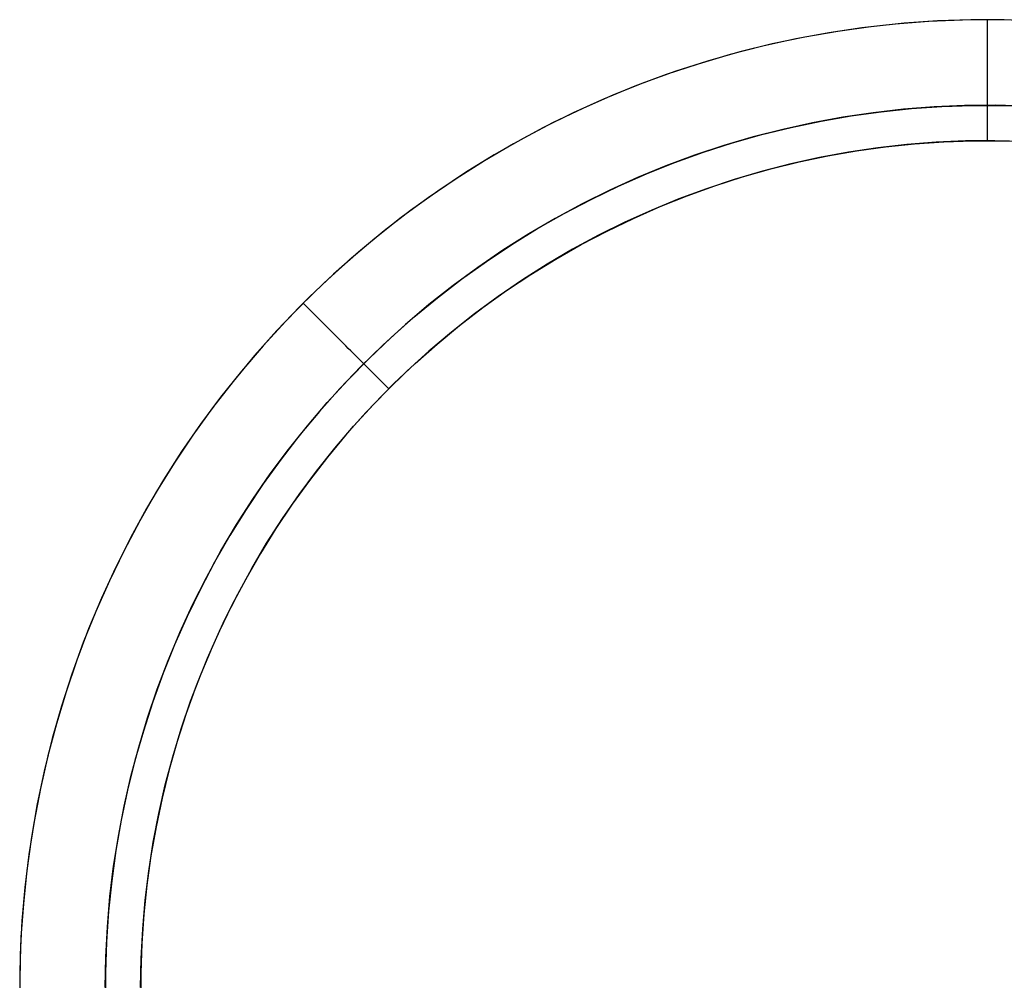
# Model space of a CAD drawing. Header units: millimetres. Extents: x -299 to -179, y 76 to 121.
# Tile 56 of 69: x -205.72 to -203.69, y 114.98 to 116.97. Entities that reach past the tile are written whole.
import ezdxf

# ---------------------------------------------------------------- set-up
doc = ezdxf.new("R2010")
doc.units = ezdxf.units.MM
doc.header["$MEASUREMENT"] = 0
doc.layers.add('Predefinito', color=7, linetype='Continuous', true_color=0x000000)

msp = doc.modelspace()

# ---------------------------------------------------------------- linework, layer by layer
at = {"layer": 'Predefinito'}
for p, q in [((-203.7762, 116.9648, -1), (-203.8456, 116.9618, -1)), ((-203.7587, 116.9652, -1.7014), (-203.8277, 116.9628, -1.7014)), ((-203.7068, 116.9654, -1), (-203.7762, 116.9648, -1)), ((-203.6896, 116.9652, -1.7014), (-203.7587, 116.9652, -1.7014)), ((-203.7242, 116.9567, -1.0002), (-203.7242, 116.9655, -1)), ((-203.7242, 116.9569, -1.7013), (-203.7242, 116.9655, -1.7014)), ((-203.6374, 116.9636, -1), (-203.7068, 116.9654, -1)), ((-203.9838, 116.9485, -1), (-204.0524, 116.9383, -1)), ((-203.9652, 116.9509, -1.7014), (-204.0336, 116.9414, -1.7014)), ((-203.9148, 116.9563, -1), (-203.9838, 116.9485, -1)), ((-203.8966, 116.958, -1.7014), (-203.9652, 116.9509, -1.7014)), ((-203.8456, 116.9618, -1), (-203.9148, 116.9563, -1)), ((-203.8277, 116.9628, -1.7014), (-203.8966, 116.958, -1.7014)), ((-203.7242, 116.9484, -1.7008), (-203.7242, 116.9569, -1.7013)), ((-203.7242, 116.948, -1.0006), (-203.7242, 116.9567, -1.0002)), ((-203.7242, 116.9399, -1.7001), (-203.7242, 116.9484, -1.7008)), ((-203.7242, 116.9393, -1.0014), (-203.7242, 116.948, -1.0006)), ((-204.1207, 116.9257, -1), (-204.1885, 116.9108, -1)), ((-204.1016, 116.9295, -1.7014), (-204.1692, 116.9153, -1.7014)), ((-204.0524, 116.9383, -1), (-204.1207, 116.9257, -1)), ((-204.0336, 116.9414, -1.7014), (-204.1016, 116.9295, -1.7014)), ((-203.7242, 116.9314, -1.6991), (-203.7242, 116.9399, -1.7001)), ((-203.7242, 116.9307, -1.0024), (-203.7242, 116.9393, -1.0014)), ((-203.7242, 116.923, -1.6978), (-203.7242, 116.9314, -1.6991)), ((-203.7242, 116.922, -1.0038), (-203.7242, 116.9307, -1.0024)), ((-204.1885, 116.9108, -1), (-204.2558, 116.8935, -1)), ((-204.1692, 116.9153, -1.7014), (-204.2362, 116.8988, -1.7014)), ((-203.7242, 116.9146, -1.6962), (-203.7242, 116.923, -1.6978)), ((-203.7242, 116.9135, -1.0055), (-203.7242, 116.922, -1.0038)), ((-203.7242, 116.9063, -1.6943), (-203.7242, 116.9146, -1.6962)), ((-203.7242, 116.905, -1.0074), (-203.7242, 116.9135, -1.0055)), ((-203.7242, 116.898, -1.6921), (-203.7242, 116.9063, -1.6943)), ((-203.7242, 116.8965, -1.0097), (-203.7242, 116.905, -1.0074)), ((-204.2558, 116.8935, -1), (-204.3224, 116.8739, -1)), ((-204.2362, 116.8988, -1.7014), (-204.3027, 116.88, -1.7014)), ((-203.7242, 116.8898, -1.6897), (-203.7242, 116.898, -1.6921)), ((-203.7242, 116.8882, -1.0122), (-203.7242, 116.8965, -1.0097)), ((-203.7242, 116.8817, -1.687), (-203.7242, 116.8898, -1.6897)), ((-203.7242, 116.8799, -1.0151), (-203.7242, 116.8882, -1.0122)), ((-204.3224, 116.8739, -1), (-204.3882, 116.852, -1)), ((-204.3027, 116.88, -1.7014), (-204.3684, 116.8588, -1.7014)), ((-203.7242, 116.8737, -1.684), (-203.7242, 116.8817, -1.687)), ((-203.7242, 116.8718, -1.0182), (-203.7242, 116.8799, -1.0151)), ((-203.7242, 116.8659, -1.6807), (-203.7242, 116.8737, -1.684)), ((-203.7242, 116.8638, -1.0216), (-203.7242, 116.8718, -1.0182)), ((-203.7242, 116.8581, -1.6772), (-203.7242, 116.8659, -1.6807)), ((-203.7242, 116.8559, -1.0253), (-203.7242, 116.8638, -1.0216)), ((-204.3882, 116.852, -1), (-204.4533, 116.8278, -1)), ((-204.3684, 116.8588, -1.7014), (-204.4334, 116.8355, -1.7014)), ((-203.7242, 116.8504, -1.6734), (-203.7242, 116.8581, -1.6772)), ((-203.7242, 116.8481, -1.0293), (-203.7242, 116.8559, -1.0253)), ((-203.7242, 116.8429, -1.6693), (-203.7242, 116.8504, -1.6734)), ((-203.7242, 116.8405, -1.0335), (-203.7242, 116.8481, -1.0293)), ((-203.7242, 116.8356, -1.665), (-203.7242, 116.8429, -1.6693)), ((-204.4533, 116.8278, -1), (-204.5175, 116.8014, -1)), ((-204.4334, 116.8355, -1.7014), (-204.4975, 116.8099, -1.7014)), ((-203.7242, 116.833, -1.038), (-203.7242, 116.8405, -1.0335)), ((-203.7242, 116.8283, -1.6605), (-203.7242, 116.8356, -1.665)), ((-203.7242, 116.8257, -1.0427), (-203.7242, 116.833, -1.038)), ((-203.7242, 116.8213, -1.6556), (-203.7242, 116.8283, -1.6605)), ((-203.7242, 116.8185, -1.0477), (-203.7242, 116.8257, -1.0427)), ((-204.4975, 116.8099, -1.7014), (-204.5607, 116.7821, -1.7014)), ((-203.7242, 116.8144, -1.6506), (-203.7242, 116.8213, -1.6556)), ((-203.7242, 116.8115, -1.053), (-203.7242, 116.8185, -1.0477)), ((-203.7242, 116.8077, -1.6453), (-203.7242, 116.8144, -1.6506)), ((-203.7242, 116.8048, -1.0585), (-203.7242, 116.8115, -1.053)), ((-203.7242, 116.8012, -1.6398), (-203.7242, 116.8077, -1.6453)), ((-203.7242, 116.7982, -1.0642), (-203.7242, 116.8048, -1.0585)), ((-204.5607, 116.7821, -1.7014), (-204.6229, 116.7521, -1.7014)), ((-204.5175, 116.8014, -1), (-204.5807, 116.7727, -1)), ((-203.9439, 116.7754, -1.6282), (-203.8813, 116.7819, -1.6282)), ((-203.8349, 116.7853, -1.0732), (-203.8979, 116.7804, -1.0732)), ((-203.8813, 116.7819, -1.6282), (-203.8185, 116.7862, -1.6282)), ((-203.7716, 116.7881, -1.0732), (-203.8349, 116.7853, -1.0732)), ((-203.8185, 116.7862, -1.6282), (-203.7556, 116.7884, -1.6282)), ((-203.7083, 116.7886, -1.0732), (-203.7716, 116.7881, -1.0732)), ((-203.7556, 116.7884, -1.6282), (-203.6927, 116.7884, -1.6282)), ((-203.7242, 116.7948, -1.6341), (-203.7242, 116.8012, -1.6398)), ((-203.7242, 116.7918, -1.0702), (-203.7242, 116.7982, -1.0642)), ((-203.7242, 116.7887, -1.6282), (-203.7242, 116.7948, -1.6341)), ((-203.7242, 116.7856, -1.0763), (-203.7242, 116.7918, -1.0702)), ((-203.7242, 116.7827, -1.622), (-203.7242, 116.7887, -1.6282)), ((-203.7242, 116.7797, -1.0827), (-203.7242, 116.7856, -1.0763)), ((-203.7242, 116.777, -1.6157), (-203.7242, 116.7827, -1.622)), ((-203.6451, 116.787, -1.0732), (-203.7083, 116.7886, -1.0732)), ((-203.6927, 116.7884, -1.6282), (-203.6298, 116.7862, -1.6282)), ((-204.5807, 116.7727, -1), (-204.643, 116.7419, -1)), ((-204.0234, 116.7639, -1.0732), (-204.0857, 116.7525, -1.0732)), ((-204.0683, 116.7559, -1.6282), (-204.0063, 116.7667, -1.6282)), ((-203.9608, 116.7732, -1.0732), (-204.0234, 116.7639, -1.0732)), ((-204.0063, 116.7667, -1.6282), (-203.9439, 116.7754, -1.6282)), ((-203.8979, 116.7804, -1.0732), (-203.9608, 116.7732, -1.0732)), ((-203.7242, 116.7739, -1.0893), (-203.7242, 116.7797, -1.0827)), ((-203.7242, 116.7715, -1.6092), (-203.7242, 116.777, -1.6157)), ((-203.7242, 116.7684, -1.0961), (-203.7242, 116.7739, -1.0893)), ((-203.7242, 116.7662, -1.6025), (-203.7242, 116.7715, -1.6092)), ((-203.7242, 116.7632, -1.1031), (-203.7242, 116.7684, -1.0961)), ((-203.7242, 116.7612, -1.5956), (-203.7242, 116.7662, -1.6025)), ((-203.7242, 116.7582, -1.1102), (-203.7242, 116.7632, -1.1031)), ((-203.7242, 116.7564, -1.5885), (-203.7242, 116.7612, -1.5956)), ((-204.643, 116.7419, -1), (-204.7041, 116.709, -1)), ((-204.6229, 116.7521, -1.7014), (-204.684, 116.7201, -1.7014)), ((-204.191, 116.7279, -1.6282), (-204.1299, 116.743, -1.6282)), ((-204.0857, 116.7525, -1.0732), (-204.1475, 116.7389, -1.0732)), ((-204.1299, 116.743, -1.6282), (-204.0683, 116.7559, -1.6282)), ((-203.7242, 116.7534, -1.1175), (-203.7242, 116.7582, -1.1102)), ((-203.7242, 116.7518, -1.5813), (-203.7242, 116.7564, -1.5885)), ((-203.7242, 116.7489, -1.125), (-203.7242, 116.7534, -1.1175)), ((-203.7242, 116.7475, -1.5739), (-203.7242, 116.7518, -1.5813)), ((-203.7242, 116.7447, -1.1326), (-203.7242, 116.7489, -1.125)), ((-203.7242, 116.7435, -1.5664), (-203.7242, 116.7475, -1.5739)), ((-203.7242, 116.7408, -1.1404), (-203.7242, 116.7447, -1.1326)), ((-203.7242, 116.7397, -1.5588), (-203.7242, 116.7435, -1.5664)), ((-204.2088, 116.7231, -1.0732), (-204.2695, 116.7052, -1.0732)), ((-204.2515, 116.7107, -1.6282), (-204.191, 116.7279, -1.6282)), ((-204.1475, 116.7389, -1.0732), (-204.2088, 116.7231, -1.0732)), ((-203.7242, 116.7371, -1.1483), (-203.7242, 116.7408, -1.1404)), ((-203.7242, 116.7361, -1.551), (-203.7242, 116.7397, -1.5588)), ((-203.7242, 116.7337, -1.1563), (-203.7242, 116.7371, -1.1483)), ((-203.7242, 116.7329, -1.5431), (-203.7242, 116.7361, -1.551)), ((-203.7242, 116.7305, -1.1645), (-203.7242, 116.7337, -1.1563)), ((-203.7242, 116.7299, -1.5351), (-203.7242, 116.7329, -1.5431)), ((-203.7242, 116.7277, -1.1727), (-203.7242, 116.7305, -1.1645)), ((-203.7242, 116.7272, -1.527), (-203.7242, 116.7299, -1.5351)), ((-203.7242, 116.7251, -1.1811), (-203.7242, 116.7277, -1.1727)), ((-203.7242, 116.7247, -1.5189), (-203.7242, 116.7272, -1.527)), ((-203.7242, 116.7229, -1.1895), (-203.7242, 116.7251, -1.1811)), ((-203.7242, 116.7226, -1.5106), (-203.7242, 116.7247, -1.5189)), ((-203.7242, 116.7209, -1.198), (-203.7242, 116.7229, -1.1895)), ((-203.7242, 116.7207, -1.5023), (-203.7242, 116.7226, -1.5106)), ((-203.7242, 116.7192, -1.2066), (-203.7242, 116.7209, -1.198)), ((-203.7242, 116.7191, -1.4939), (-203.7242, 116.7207, -1.5023)), ((-204.7041, 116.709, -1), (-204.764, 116.6739, -1)), ((-204.684, 116.7201, -1.7014), (-204.744, 116.6859, -1.7014)), ((-204.2695, 116.7052, -1.0732), (-204.3295, 116.6852, -1.0732)), ((-204.3115, 116.6915, -1.6282), (-204.2515, 116.7107, -1.6282)), ((-203.9513, 116.7006, -1.25), (-204.0114, 116.6917, -1.25)), ((-203.9513, 116.7006, -1.4494), (-204.0114, 116.6917, -1.4494)), ((-203.9949, 116.6944, -1.4514), (-203.9351, 116.7027, -1.4514)), ((-203.891, 116.7075, -1.25), (-203.9513, 116.7006, -1.25)), ((-203.891, 116.7075, -1.4494), (-203.9513, 116.7006, -1.4494)), ((-203.9351, 116.7027, -1.4514), (-203.875, 116.7089, -1.4514)), ((-203.8304, 116.7122, -1.25), (-203.891, 116.7075, -1.25)), ((-203.8304, 116.7122, -1.4494), (-203.891, 116.7075, -1.4494)), ((-203.875, 116.7089, -1.4514), (-203.8147, 116.7131, -1.4514)), ((-203.7697, 116.7149, -1.25), (-203.8304, 116.7122, -1.25)), ((-203.7697, 116.7149, -1.4494), (-203.8304, 116.7122, -1.4494)), ((-203.8147, 116.7131, -1.4514), (-203.7544, 116.7152, -1.4514)), ((-203.709, 116.7154, -1.25), (-203.7697, 116.7149, -1.25)), ((-203.709, 116.7154, -1.4494), (-203.7697, 116.7149, -1.4494)), ((-203.7544, 116.7152, -1.4514), (-203.694, 116.7152, -1.4514)), ((-203.7242, 116.7179, -1.2152), (-203.7242, 116.7192, -1.2066)), ((-203.7242, 116.7178, -1.4854), (-203.7242, 116.7191, -1.4939)), ((-203.7242, 116.7168, -1.2239), (-203.7242, 116.7179, -1.2152)), ((-203.7242, 116.7168, -1.477), (-203.7242, 116.7178, -1.4854)), ((-203.7242, 116.7161, -1.2326), (-203.7242, 116.7168, -1.2239)), ((-203.7242, 116.716, -1.4685), (-203.7242, 116.7168, -1.477)), ((-203.7242, 116.7156, -1.2413), (-203.7242, 116.7161, -1.2326)), ((-203.7242, 116.7156, -1.4599), (-203.7242, 116.716, -1.4685)), ((-203.7242, 116.7155, -1.25), (-203.7242, 116.7156, -1.2413)), ((-203.7242, 116.7155, -1.4514), (-203.7242, 116.7156, -1.4599)), ((-203.7242, 116.7155, -1.4514), (-203.7242, 116.7155, -1.25)), ((-203.6482, 116.7138, -1.25), (-203.709, 116.7154, -1.25)), ((-203.6482, 116.7138, -1.4494), (-203.709, 116.7154, -1.4494)), ((-203.694, 116.7152, -1.4514), (-203.6336, 116.7131, -1.4514)), ((-204.744, 116.6859, -1.7014), (-204.8028, 116.6497, -1.7014)), ((-204.3295, 116.6852, -1.0732), (-204.3889, 116.6632, -1.0732)), ((-204.3707, 116.6702, -1.6282), (-204.3115, 116.6915, -1.6282)), ((-204.0712, 116.6807, -1.25), (-204.1305, 116.6676, -1.25)), ((-204.0712, 116.6807, -1.4494), (-204.1305, 116.6676, -1.4494)), ((-204.1136, 116.6716, -1.4514), (-204.0545, 116.684, -1.4514)), ((-204.0114, 116.6917, -1.25), (-204.0712, 116.6807, -1.25)), ((-204.0114, 116.6917, -1.4494), (-204.0712, 116.6807, -1.4494)), ((-204.0545, 116.684, -1.4514), (-203.9949, 116.6944, -1.4514)), ((-204.764, 116.6739, -1), (-204.8226, 116.6368, -1)), ((-204.3889, 116.6632, -1.0732), (-204.4474, 116.6391, -1.0732)), ((-204.4291, 116.6469, -1.6282), (-204.3707, 116.6702, -1.6282)), ((-204.1305, 116.6676, -1.25), (-204.1893, 116.6525, -1.25)), ((-204.1305, 116.6676, -1.4494), (-204.1893, 116.6525, -1.4494)), ((-204.1722, 116.6571, -1.4514), (-204.1136, 116.6716, -1.4514)), ((-204.8028, 116.6497, -1.7014), (-204.8603, 116.6114, -1.7014)), ((-204.4868, 116.6215, -1.6282), (-204.4291, 116.6469, -1.6282)), ((-204.2879, 116.6222, -1.4514), (-204.2304, 116.6406, -1.4514)), ((-204.1893, 116.6525, -1.25), (-204.2476, 116.6353, -1.25)), ((-204.1893, 116.6525, -1.4494), (-204.2476, 116.6353, -1.4494)), ((-204.2304, 116.6406, -1.4514), (-204.1722, 116.6571, -1.4514)), ((-204.8226, 116.6368, -1), (-204.88, 116.5976, -1)), ((-204.5435, 116.5942, -1.6282), (-204.4868, 116.6215, -1.6282)), ((-204.4474, 116.6391, -1.0732), (-204.505, 116.613, -1.0732)), ((-204.3447, 116.6017, -1.4514), (-204.2879, 116.6222, -1.4514)), ((-204.2476, 116.6353, -1.25), (-204.3052, 116.6162, -1.25)), ((-204.2476, 116.6353, -1.4494), (-204.3052, 116.6162, -1.4494)), ((-204.8603, 116.6114, -1.7014), (-204.9164, 116.5712, -1.7014)), ((-204.505, 116.613, -1.0732), (-204.5617, 116.5849, -1.0732)), ((-204.4008, 116.5793, -1.4514), (-204.3447, 116.6017, -1.4514)), ((-204.3052, 116.6162, -1.25), (-204.3622, 116.595, -1.25)), ((-204.3052, 116.6162, -1.4494), (-204.3622, 116.595, -1.4494)), ((-204.88, 116.5976, -1), (-204.9359, 116.5565, -1)), ((-204.5617, 116.5849, -1.0732), (-204.6174, 116.5549, -1.0732)), ((-204.5992, 116.565, -1.6282), (-204.5435, 116.5942, -1.6282)), ((-204.4561, 116.555, -1.4514), (-204.4008, 116.5793, -1.4514)), ((-204.3622, 116.595, -1.25), (-204.4183, 116.5719, -1.25)), ((-204.3622, 116.595, -1.4494), (-204.4183, 116.5719, -1.4494)), ((-204.9164, 116.5712, -1.7014), (-204.9711, 116.5291, -1.7014)), ((-204.6539, 116.5338, -1.6282), (-204.5992, 116.565, -1.6282)), ((-204.4183, 116.5719, -1.25), (-204.4737, 116.5468, -1.25)), ((-204.4183, 116.5719, -1.4494), (-204.4737, 116.5468, -1.4494)), ((-204.9359, 116.5565, -1), (-204.9904, 116.5135, -1)), ((-204.6174, 116.5549, -1.0732), (-204.6721, 116.5229, -1.0732)), ((-204.4737, 116.5468, -1.25), (-204.5281, 116.5199, -1.25)), ((-204.4737, 116.5468, -1.4494), (-204.5281, 116.5199, -1.4494)), ((-204.5106, 116.5288, -1.4514), (-204.4561, 116.555, -1.4514)), ((-204.9711, 116.5291, -1.7014), (-205.0244, 116.4851, -1.7014)), ((-204.6721, 116.5229, -1.0732), (-204.7255, 116.4891, -1.0732)), ((-204.7075, 116.5008, -1.6282), (-204.6539, 116.5338, -1.6282)), ((-204.5281, 116.5199, -1.25), (-204.5816, 116.491, -1.25)), ((-204.5281, 116.5199, -1.4494), (-204.5816, 116.491, -1.4494)), ((-204.5641, 116.5007, -1.4514), (-204.5106, 116.5288, -1.4514)), ((-204.9904, 116.5135, -1), (-205.0434, 116.4687, -1)), ((-204.7599, 116.4659, -1.6282), (-204.7075, 116.5008, -1.6282)), ((-204.6165, 116.4708, -1.4514), (-204.5641, 116.5007, -1.4514)), ((-205.0244, 116.4851, -1.7014), (-205.076, 116.4394, -1.7014)), ((-204.7255, 116.4891, -1.0732), (-204.7778, 116.4534, -1.0732)), ((-204.5816, 116.491, -1.25), (-204.634, 116.4603, -1.25)), ((-204.5816, 116.491, -1.4494), (-204.634, 116.4603, -1.4494)), ((-205.0434, 116.4687, -1), (-205.0948, 116.422, -1)), ((-204.811, 116.4293, -1.6282), (-204.7599, 116.4659, -1.6282)), ((-204.634, 116.4603, -1.25), (-204.6853, 116.4279, -1.25)), ((-204.634, 116.4603, -1.4494), (-204.6853, 116.4279, -1.4494)), ((-204.668, 116.4391, -1.4514), (-204.6165, 116.4708, -1.4514)), ((-205.076, 116.4394, -1.7014), (-205.1261, 116.3918, -1.7014)), ((-204.7778, 116.4534, -1.0732), (-204.8288, 116.4159, -1.0732)), ((-204.7183, 116.4057, -1.4514), (-204.668, 116.4391, -1.4514)), ((-205.0948, 116.422, -1), (-205.1445, 116.3735, -1)), ((-204.8288, 116.4159, -1.0732), (-204.8785, 116.3767, -1.0732)), ((-204.8609, 116.3909, -1.6282), (-204.811, 116.4293, -1.6282)), ((-204.6853, 116.4279, -1.25), (-204.7355, 116.3936, -1.25)), ((-204.6853, 116.4279, -1.4494), (-204.7355, 116.3936, -1.4494)), ((-204.7674, 116.3705, -1.4514), (-204.7183, 116.4057, -1.4514)), ((-205.1261, 116.3918, -1.7014), (-205.1745, 116.3426, -1.7014)), ((-205.1326, 116.3739, -1.0002), (-205.1388, 116.3801, -1)), ((-205.1326, 116.3739, -1.7013), (-205.1388, 116.3801, -1.7014)), ((-204.8785, 116.3767, -1.0732), (-204.9268, 116.3358, -1.0732)), ((-204.9094, 116.3508, -1.6282), (-204.8609, 116.3909, -1.6282)), ((-204.7355, 116.3936, -1.25), (-204.7845, 116.3577, -1.25)), ((-204.7355, 116.3936, -1.4494), (-204.7845, 116.3577, -1.4494)), ((-205.1445, 116.3735, -1), (-205.1925, 116.3234, -1)), ((-205.1264, 116.3677, -1.0006), (-205.1326, 116.3739, -1.0002)), ((-205.1264, 116.3677, -1.7008), (-205.1326, 116.3739, -1.7013)), ((-205.1203, 116.3616, -1.0014), (-205.1264, 116.3677, -1.0006)), ((-205.1203, 116.3616, -1.7), (-205.1264, 116.3677, -1.7008)), ((-205.1142, 116.3555, -1.0024), (-205.1203, 116.3616, -1.0014)), ((-205.1142, 116.3555, -1.699), (-205.1203, 116.3616, -1.7)), ((-205.1081, 116.3494, -1.0038), (-205.1142, 116.3555, -1.0024)), ((-205.1081, 116.3494, -1.6976), (-205.1142, 116.3555, -1.699)), ((-204.7845, 116.3577, -1.25), (-204.8321, 116.32, -1.25)), ((-204.7845, 116.3577, -1.4494), (-204.8321, 116.32, -1.4494)), ((-204.8153, 116.3337, -1.4514), (-204.7674, 116.3705, -1.4514)), ((-205.1745, 116.3426, -1.7014), (-205.2212, 116.2917, -1.7014)), ((-205.102, 116.3433, -1.0055), (-205.1081, 116.3494, -1.0038)), ((-205.102, 116.3433, -1.6959), (-205.1081, 116.3494, -1.6976)), ((-205.096, 116.3373, -1.0074), (-205.102, 116.3433, -1.0055)), ((-205.096, 116.3373, -1.694), (-205.102, 116.3433, -1.6959)), ((-205.09, 116.3313, -1.0097), (-205.096, 116.3373, -1.0074)), ((-205.09, 116.3313, -1.6917), (-205.096, 116.3373, -1.694)), ((-204.9268, 116.3358, -1.0732), (-204.9736, 116.2932, -1.0732)), ((-204.9566, 116.3091, -1.6282), (-204.9094, 116.3508, -1.6282)), ((-205.1925, 116.3234, -1), (-205.2388, 116.2716, -1)), ((-205.0841, 116.3254, -1.0122), (-205.09, 116.3313, -1.0097)), ((-205.0841, 116.3254, -1.6892), (-205.09, 116.3313, -1.6917)), ((-205.0783, 116.3196, -1.0151), (-205.0841, 116.3254, -1.0122)), ((-205.0783, 116.3196, -1.6863), (-205.0841, 116.3254, -1.6892)), ((-205.0725, 116.3138, -1.0182), (-205.0783, 116.3196, -1.0151)), ((-205.0725, 116.3138, -1.6832), (-205.0783, 116.3196, -1.6863)), ((-205.0669, 116.3082, -1.0216), (-205.0725, 116.3138, -1.0182)), ((-205.0669, 116.3082, -1.6798), (-205.0725, 116.3138, -1.6832)), ((-204.8321, 116.32, -1.25), (-204.8785, 116.2808, -1.25)), ((-204.8321, 116.32, -1.4494), (-204.8785, 116.2808, -1.4494)), ((-204.8618, 116.2952, -1.4514), (-204.8153, 116.3337, -1.4514)), ((-205.0613, 116.3026, -1.0253), (-205.0669, 116.3082, -1.0216)), ((-205.0613, 116.3026, -1.6761), (-205.0669, 116.3082, -1.6798)), ((-205.0558, 116.2971, -1.0293), (-205.0613, 116.3026, -1.0253)), ((-205.0558, 116.2971, -1.6722), (-205.0613, 116.3026, -1.6761)), ((-205.0504, 116.2917, -1.0335), (-205.0558, 116.2971, -1.0293)), ((-205.0504, 116.2917, -1.6679), (-205.0558, 116.2971, -1.6722)), ((-205.0022, 116.2657, -1.6282), (-204.9566, 116.3091, -1.6282)), ((-204.9071, 116.2551, -1.4514), (-204.8618, 116.2952, -1.4514)), ((-205.2212, 116.2917, -1.7014), (-205.2661, 116.2392, -1.7014)), ((-205.0451, 116.2864, -1.038), (-205.0504, 116.2917, -1.0335)), ((-205.0451, 116.2864, -1.6634), (-205.0504, 116.2917, -1.6679)), ((-205.0399, 116.2812, -1.0427), (-205.0451, 116.2864, -1.038)), ((-205.0399, 116.2812, -1.6587), (-205.0451, 116.2864, -1.6634)), ((-205.0349, 116.2761, -1.0477), (-205.0399, 116.2812, -1.0427)), ((-205.0349, 116.2761, -1.6537), (-205.0399, 116.2812, -1.6587)), ((-205.0299, 116.2712, -1.053), (-205.0349, 116.2761, -1.0477)), ((-205.0299, 116.2712, -1.6484), (-205.0349, 116.2761, -1.6537)), ((-204.9736, 116.2932, -1.0732), (-205.019, 116.2491, -1.0732)), ((-204.8785, 116.2808, -1.25), (-204.9234, 116.2399, -1.25)), ((-204.8785, 116.2808, -1.4494), (-204.9234, 116.2399, -1.4494)), ((-205.2388, 116.2716, -1), (-205.2832, 116.2182, -1)), ((-205.0463, 116.2209, -1.6282), (-205.0022, 116.2657, -1.6282)), ((-205.0251, 116.2664, -1.0585), (-205.0299, 116.2712, -1.053)), ((-205.0251, 116.2664, -1.6429), (-205.0299, 116.2712, -1.6484)), ((-205.0205, 116.2618, -1.0642), (-205.0251, 116.2664, -1.0585)), ((-205.0205, 116.2618, -1.6372), (-205.0251, 116.2664, -1.6429)), ((-205.016, 116.2572, -1.0702), (-205.0205, 116.2618, -1.0642)), ((-205.016, 116.2572, -1.6313), (-205.0205, 116.2618, -1.6372)), ((-205.0116, 116.2529, -1.0763), (-205.016, 116.2572, -1.0702)), ((-205.0116, 116.2529, -1.6251), (-205.016, 116.2572, -1.6313)), ((-205.0074, 116.2487, -1.0827), (-205.0116, 116.2529, -1.0763)), ((-205.0074, 116.2487, -1.6187), (-205.0116, 116.2529, -1.6251)), ((-204.9509, 116.2135, -1.4514), (-204.9071, 116.2551, -1.4514)), ((-205.2661, 116.2392, -1.7014), (-205.3091, 116.1853, -1.7014)), ((-205.019, 116.2491, -1.0732), (-205.0627, 116.2033, -1.0732)), ((-205.0033, 116.2446, -1.0893), (-205.0074, 116.2487, -1.0827)), ((-205.0033, 116.2446, -1.6121), (-205.0074, 116.2487, -1.6187)), ((-204.9994, 116.2407, -1.0961), (-205.0033, 116.2446, -1.0893)), ((-204.9994, 116.2407, -1.6053), (-205.0033, 116.2446, -1.6121)), ((-204.9957, 116.237, -1.103), (-204.9994, 116.2407, -1.0961)), ((-204.9957, 116.237, -1.5984), (-204.9994, 116.2407, -1.6053)), ((-204.9922, 116.2335, -1.1102), (-204.9957, 116.237, -1.103)), ((-204.9922, 116.2335, -1.5912), (-204.9957, 116.237, -1.5984)), ((-204.9888, 116.2301, -1.1175), (-204.9922, 116.2335, -1.1102)), ((-204.9888, 116.2301, -1.5839), (-204.9922, 116.2335, -1.5912)), ((-204.9234, 116.2399, -1.25), (-204.967, 116.1975, -1.25)), ((-204.9234, 116.2399, -1.4494), (-204.967, 116.1975, -1.4494)), ((-205.2832, 116.2182, -1), (-205.3257, 116.1634, -1)), ((-205.0889, 116.1745, -1.6282), (-205.0463, 116.2209, -1.6282)), ((-204.9932, 116.1704, -1.4514), (-204.9509, 116.2135, -1.4514)), ((-204.9857, 116.2269, -1.125), (-204.9888, 116.2301, -1.1175)), ((-204.9857, 116.2269, -1.5764), (-204.9888, 116.2301, -1.5839)), ((-204.9827, 116.2239, -1.1326), (-204.9857, 116.2269, -1.125)), ((-204.9827, 116.2239, -1.5688), (-204.9857, 116.2269, -1.5764)), ((-204.9799, 116.2211, -1.1404), (-204.9827, 116.2239, -1.1326)), ((-204.9799, 116.2211, -1.561), (-204.9827, 116.2239, -1.5688)), ((-204.9772, 116.2185, -1.1483), (-204.9799, 116.2211, -1.1404)), ((-204.9772, 116.2185, -1.5531), (-204.9799, 116.2211, -1.561)), ((-204.9748, 116.2161, -1.1563), (-204.9772, 116.2185, -1.1483)), ((-204.9748, 116.2161, -1.5451), (-204.9772, 116.2185, -1.5531)), ((-204.9726, 116.2139, -1.1645), (-204.9748, 116.2161, -1.1563)), ((-204.9726, 116.2139, -1.5369), (-204.9748, 116.2161, -1.5451)), ((-204.9706, 116.2119, -1.1727), (-204.9726, 116.2139, -1.1645)), ((-204.9706, 116.2119, -1.5287), (-204.9726, 116.2139, -1.5369)), ((-204.9688, 116.2101, -1.1811), (-204.9706, 116.2119, -1.1727)), ((-204.9688, 116.2101, -1.5203), (-204.9706, 116.2119, -1.5287)), ((-205.0627, 116.2033, -1.0732), (-205.1049, 116.1561, -1.0732)), ((-204.967, 116.1975, -1.25), (-205.009, 116.1536, -1.25)), ((-204.967, 116.1975, -1.4494), (-205.009, 116.1536, -1.4494)), ((-204.9672, 116.2085, -1.1895), (-204.9688, 116.2101, -1.1811)), ((-204.9672, 116.2085, -1.5119), (-204.9688, 116.2101, -1.5203)), ((-204.9658, 116.2071, -1.198), (-204.9672, 116.2085, -1.1895)), ((-204.9658, 116.2071, -1.5034), (-204.9672, 116.2085, -1.5119)), ((-204.9646, 116.2059, -1.2066), (-204.9658, 116.2071, -1.198)), ((-204.9646, 116.2059, -1.4948), (-204.9658, 116.2071, -1.5034)), ((-204.9637, 116.205, -1.2152), (-204.9646, 116.2059, -1.2066)), ((-204.9637, 116.205, -1.4862), (-204.9646, 116.2059, -1.4948)), ((-204.9629, 116.2042, -1.2239), (-204.9637, 116.205, -1.2152)), ((-204.9629, 116.2042, -1.4775), (-204.9637, 116.205, -1.4862)), ((-204.9624, 116.2037, -1.2326), (-204.9629, 116.2042, -1.2239)), ((-204.9624, 116.2037, -1.4688), (-204.9629, 116.2042, -1.4775)), ((-204.9621, 116.2034, -1.2413), (-204.9624, 116.2037, -1.2326)), ((-204.9621, 116.2034, -1.4601), (-204.9624, 116.2037, -1.4688)), ((-204.962, 116.2032, -1.25), (-204.9621, 116.2034, -1.2413)), ((-204.962, 116.2032, -1.4514), (-204.9621, 116.2034, -1.4601)), ((-205.3091, 116.1853, -1.7014), (-205.3503, 116.1298, -1.7014)), ((-205.1298, 116.1266, -1.6282), (-205.0889, 116.1745, -1.6282)), ((-205.3257, 116.1634, -1), (-205.3663, 116.1071, -1)), ((-205.1049, 116.1561, -1.0732), (-205.1454, 116.1075, -1.0732)), ((-205.009, 116.1536, -1.25), (-205.0494, 116.1083, -1.25)), ((-205.009, 116.1536, -1.4494), (-205.0494, 116.1083, -1.4494)), ((-205.0341, 116.1259, -1.4514), (-204.9932, 116.1704, -1.4514)), ((-205.3503, 116.1298, -1.7014), (-205.3895, 116.073, -1.7014)), ((-205.169, 116.0774, -1.6282), (-205.1298, 116.1266, -1.6282)), ((-205.0733, 116.08, -1.4514), (-205.0341, 116.1259, -1.4514)), ((-205.3663, 116.1071, -1), (-205.405, 116.0494, -1)), ((-205.1454, 116.1075, -1.0732), (-205.1842, 116.0575, -1.0732)), ((-205.0494, 116.1083, -1.25), (-205.0883, 116.0616, -1.25)), ((-205.0494, 116.1083, -1.4494), (-205.0883, 116.0616, -1.4494)), ((-205.3895, 116.073, -1.7014), (-205.4267, 116.0149, -1.7014)), ((-205.2065, 116.0269, -1.6282), (-205.169, 116.0774, -1.6282)), ((-205.111, 116.0328, -1.4514), (-205.0733, 116.08, -1.4514)), ((-205.405, 116.0494, -1), (-205.4416, 115.9904, -1)), ((-205.1842, 116.0575, -1.0732), (-205.2212, 116.0062, -1.0732)), ((-205.0883, 116.0616, -1.25), (-205.1255, 116.0136, -1.25)), ((-205.0883, 116.0616, -1.4494), (-205.1255, 116.0136, -1.4494)), ((-205.147, 115.9843, -1.4514), (-205.111, 116.0328, -1.4514)), ((-205.4267, 116.0149, -1.7014), (-205.4619, 115.9555, -1.7014)), ((-205.2423, 115.9751, -1.6282), (-205.2065, 116.0269, -1.6282)), ((-205.1255, 116.0136, -1.25), (-205.1611, 115.9644, -1.25)), ((-205.1255, 116.0136, -1.4494), (-205.1611, 115.9644, -1.4494)), ((-205.4416, 115.9904, -1), (-205.4761, 115.9302, -1)), ((-205.2212, 116.0062, -1.0732), (-205.2564, 115.9536, -1.0732)), ((-205.2762, 115.9221, -1.6282), (-205.2423, 115.9751, -1.6282)), ((-205.1813, 115.9346, -1.4514), (-205.147, 115.9843, -1.4514)), ((-205.4619, 115.9555, -1.7014), (-205.4951, 115.8949, -1.7014)), ((-205.2564, 115.9536, -1.0732), (-205.2898, 115.8998, -1.0732)), ((-205.1611, 115.9644, -1.25), (-205.1949, 115.9139, -1.25)), ((-205.1611, 115.9644, -1.4494), (-205.1949, 115.9139, -1.4494)), ((-205.4761, 115.9302, -1), (-205.5085, 115.8688, -1)), ((-205.2139, 115.8837, -1.4514), (-205.1813, 115.9346, -1.4514)), ((-205.3083, 115.868, -1.6282), (-205.2762, 115.9221, -1.6282)), ((-205.1949, 115.9139, -1.25), (-205.2269, 115.8623, -1.25)), ((-205.1949, 115.9139, -1.4494), (-205.2269, 115.8623, -1.4494)), ((-205.4951, 115.8949, -1.7014), (-205.5261, 115.8332, -1.7014)), ((-205.2898, 115.8998, -1.0732), (-205.3213, 115.8449, -1.0732)), ((-205.5085, 115.8688, -1), (-205.5388, 115.8063, -1)), ((-205.3385, 115.8127, -1.6282), (-205.3083, 115.868, -1.6282)), ((-205.2447, 115.8317, -1.4514), (-205.2139, 115.8837, -1.4514)), ((-205.2269, 115.8623, -1.25), (-205.2571, 115.8096, -1.25)), ((-205.2269, 115.8623, -1.4494), (-205.2571, 115.8096, -1.4494)), ((-205.5261, 115.8332, -1.7014), (-205.555, 115.7705, -1.7014)), ((-205.3213, 115.8449, -1.0732), (-205.3508, 115.7889, -1.0732)), ((-205.2737, 115.7787, -1.4514), (-205.2447, 115.8317, -1.4514)), ((-205.5388, 115.8063, -1), (-205.5669, 115.7428, -1)), ((-205.3668, 115.7565, -1.6282), (-205.3385, 115.8127, -1.6282)), ((-205.2571, 115.8096, -1.25), (-205.2855, 115.7559, -1.25)), ((-205.2571, 115.8096, -1.4494), (-205.2855, 115.7559, -1.4494)), ((-205.3508, 115.7889, -1.0732), (-205.3784, 115.732, -1.0732)), ((-205.555, 115.7705, -1.7014), (-205.5817, 115.7068, -1.7014)), ((-205.3009, 115.7247, -1.4514), (-205.2737, 115.7787, -1.4514)), ((-205.3932, 115.6993, -1.6282), (-205.3668, 115.7565, -1.6282)), ((-205.2855, 115.7559, -1.25), (-205.312, 115.7012, -1.25)), ((-205.2855, 115.7559, -1.4494), (-205.312, 115.7012, -1.4494)), ((-205.5669, 115.7428, -1), (-205.5928, 115.6784, -1)), ((-205.3784, 115.732, -1.0732), (-205.404, 115.6741, -1.0732)), ((-205.3261, 115.6699, -1.4514), (-205.3009, 115.7247, -1.4514)), ((-205.5817, 115.7068, -1.7014), (-205.6062, 115.6423, -1.7014)), ((-205.4175, 115.6413, -1.6282), (-205.3932, 115.6993, -1.6282)), ((-205.312, 115.7012, -1.25), (-205.3366, 115.6457, -1.25)), ((-205.312, 115.7012, -1.4494), (-205.3366, 115.6457, -1.4494)), ((-205.5928, 115.6784, -1), (-205.6164, 115.6131, -1)), ((-205.404, 115.6741, -1.0732), (-205.4276, 115.6154, -1.0732)), ((-205.3495, 115.6142, -1.4514), (-205.3261, 115.6699, -1.4514)), ((-205.6062, 115.6423, -1.7014), (-205.6284, 115.5769, -1.7014)), ((-205.3366, 115.6457, -1.25), (-205.3592, 115.5893, -1.25)), ((-205.3366, 115.6457, -1.4494), (-205.3592, 115.5893, -1.4494)), ((-205.4398, 115.5825, -1.6282), (-205.4175, 115.6413, -1.6282)), ((-205.6164, 115.6131, -1), (-205.6377, 115.5471, -1)), ((-205.4276, 115.6154, -1.0732), (-205.4491, 115.5559, -1.0732)), ((-205.3709, 115.5577, -1.4514), (-205.3495, 115.6142, -1.4514)), ((-205.4601, 115.5229, -1.6282), (-205.4398, 115.5825, -1.6282)), ((-205.3592, 115.5893, -1.25), (-205.3799, 115.5322, -1.25)), ((-205.3592, 115.5893, -1.4494), (-205.3799, 115.5322, -1.4494)), ((-205.6284, 115.5769, -1.7014), (-205.6484, 115.5108, -1.7014)), ((-205.6377, 115.5471, -1), (-205.6568, 115.4803, -1)), ((-205.4491, 115.5559, -1.0732), (-205.4686, 115.4957, -1.0732)), ((-205.3904, 115.5005, -1.4514), (-205.3709, 115.5577, -1.4514)), ((-205.4783, 115.4626, -1.6282), (-205.4601, 115.5229, -1.6282)), ((-205.3799, 115.5322, -1.25), (-205.3985, 115.4744, -1.25)), ((-205.3799, 115.5322, -1.4494), (-205.3985, 115.4744, -1.4494)), ((-205.6484, 115.5108, -1.7014), (-205.666, 115.4441, -1.7014)), ((-205.4078, 115.4427, -1.4514), (-205.3904, 115.5005, -1.4514)), ((-205.6568, 115.4803, -1), (-205.6735, 115.4129, -1)), ((-205.4686, 115.4957, -1.0732), (-205.4859, 115.4348, -1.0732)), ((-205.4944, 115.4018, -1.6282), (-205.4783, 115.4626, -1.6282)), ((-205.3985, 115.4744, -1.25), (-205.4152, 115.4159, -1.25)), ((-205.3985, 115.4744, -1.4494), (-205.4152, 115.4159, -1.4494)), ((-205.666, 115.4441, -1.7014), (-205.6814, 115.3768, -1.7014)), ((-205.4233, 115.3843, -1.4514), (-205.4078, 115.4427, -1.4514)), ((-205.4859, 115.4348, -1.0732), (-205.5012, 115.3734, -1.0732)), ((-205.6735, 115.4129, -1), (-205.6878, 115.345, -1)), ((-205.5084, 115.3404, -1.6282), (-205.4944, 115.4018, -1.6282)), ((-205.4152, 115.4159, -1.25), (-205.4298, 115.357, -1.25)), ((-205.4152, 115.4159, -1.4494), (-205.4298, 115.357, -1.4494)), ((-205.4368, 115.3254, -1.4514), (-205.4233, 115.3843, -1.4514)), ((-205.6814, 115.3768, -1.7014), (-205.6944, 115.309, -1.7014)), ((-205.5012, 115.3734, -1.0732), (-205.5143, 115.3114, -1.0732)), ((-205.6878, 115.345, -1), (-205.6998, 115.2766, -1)), ((-205.5203, 115.2786, -1.6282), (-205.5084, 115.3404, -1.6282)), ((-205.4298, 115.357, -1.25), (-205.4424, 115.2975, -1.25)), ((-205.4298, 115.357, -1.4494), (-205.4424, 115.2975, -1.4494)), ((-205.4482, 115.266, -1.4514), (-205.4368, 115.3254, -1.4514)), ((-205.6944, 115.309, -1.7014), (-205.7051, 115.2408, -1.7014)), ((-205.5143, 115.3114, -1.0732), (-205.5252, 115.2491, -1.0732)), ((-205.4424, 115.2975, -1.25), (-205.4529, 115.2377, -1.25)), ((-205.4424, 115.2975, -1.4494), (-205.4529, 115.2377, -1.4494)), ((-205.6998, 115.2766, -1), (-205.7094, 115.2078, -1)), ((-205.53, 115.2164, -1.6282), (-205.5203, 115.2786, -1.6282)), ((-205.4575, 115.2063, -1.4514), (-205.4482, 115.266, -1.4514)), ((-205.7051, 115.2408, -1.7014), (-205.7134, 115.1722, -1.7014)), ((-205.5252, 115.2491, -1.0732), (-205.5339, 115.1864, -1.0732)), ((-205.4529, 115.2377, -1.25), (-205.4613, 115.1775, -1.25)), ((-205.4529, 115.2377, -1.4494), (-205.4613, 115.1775, -1.4494)), ((-205.5376, 115.1539, -1.6282), (-205.53, 115.2164, -1.6282)), ((-205.7094, 115.2078, -1), (-205.7166, 115.1388, -1)), ((-205.4648, 115.1464, -1.4514), (-205.4575, 115.2063, -1.4514)), ((-205.5339, 115.1864, -1.0732), (-205.5405, 115.1235, -1.0732)), ((-205.4613, 115.1775, -1.25), (-205.4676, 115.1171, -1.25)), ((-205.4613, 115.1775, -1.4494), (-205.4676, 115.1171, -1.4494)), ((-205.7134, 115.1722, -1.7014), (-205.7194, 115.1034, -1.7014)), ((-205.543, 115.0912, -1.6282), (-205.5376, 115.1539, -1.6282)), ((-205.7166, 115.1388, -1), (-205.7215, 115.0695, -1)), ((-205.47, 115.0862, -1.4514), (-205.4648, 115.1464, -1.4514)), ((-205.5405, 115.1235, -1.0732), (-205.5449, 115.0603, -1.0732)), ((-205.4676, 115.1171, -1.25), (-205.4718, 115.0565, -1.25)), ((-205.4676, 115.1171, -1.4494), (-205.4718, 115.0565, -1.4494)), ((-205.7194, 115.1034, -1.7014), (-205.723, 115.0345, -1.7014)), ((-205.5463, 115.0284, -1.6282), (-205.543, 115.0912, -1.6282)), ((-205.4731, 115.0259, -1.4514), (-205.47, 115.0862, -1.4514)), ((-205.7215, 115.0695, -1), (-205.7239, 115.0002, -1)), ((-205.5449, 115.0603, -1.0732), (-205.5471, 114.9971, -1.0732)), ((-205.4718, 115.0565, -1.25), (-205.4739, 114.9958, -1.25)), ((-205.4718, 115.0565, -1.4494), (-205.4739, 114.9958, -1.4494)), ((-205.723, 115.0345, -1.7014), (-205.7242, 114.9655, -1.7014)), ((-205.5474, 114.9655, -1.6282), (-205.5463, 115.0284, -1.6282)), ((-205.4742, 114.9655, -1.4514), (-205.4731, 115.0259, -1.4514)), ((-205.7239, 115.0002, -1), (-205.7239, 114.9307, -1)), ((-205.5471, 114.9971, -1.0732), (-205.5471, 114.9338, -1.0732)), ((-205.4739, 114.9958, -1.25), (-205.4739, 114.9351, -1.25)), ((-205.4739, 114.9958, -1.4494), (-205.4739, 114.9351, -1.4494))]:
    msp.add_line(p, q, dxfattribs=at)

doc.saveas('drawing.dxf')
